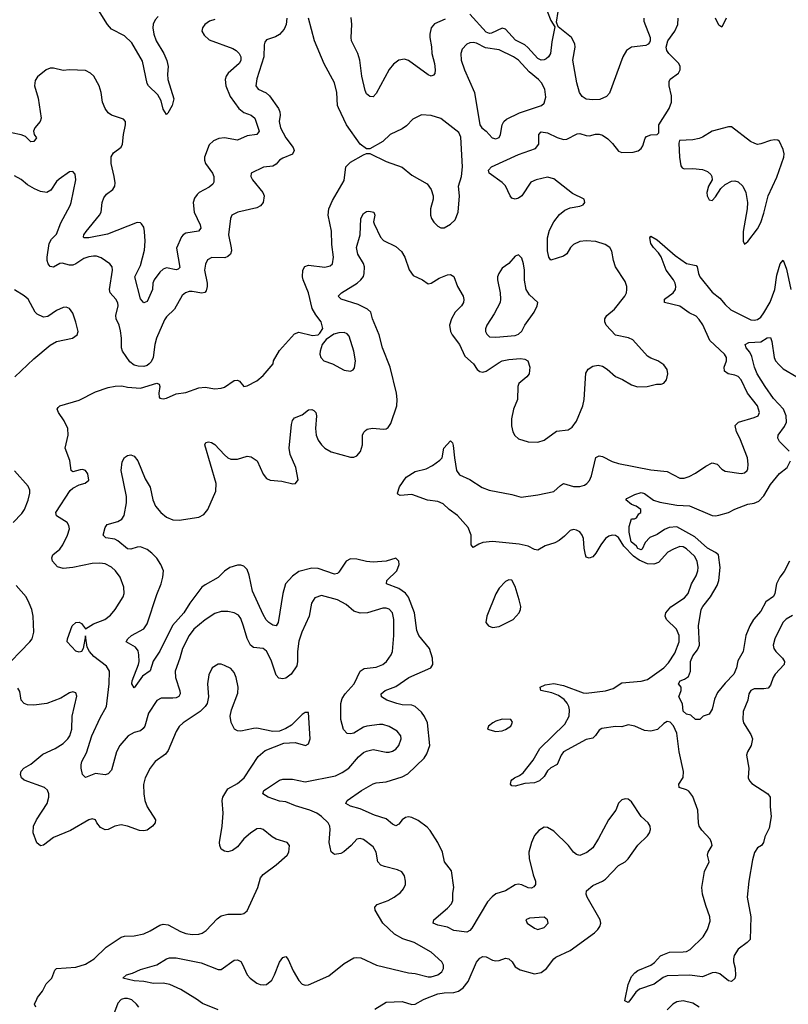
# Model space of a CAD drawing. Header units: inches. Extents: x 2143765 to 2212928, y 878963 to 1017374.
# Tile 139 of 256: x 2161042 to 2165801, y 949968 to 956060. Entities that reach past the tile are written whole.
import ezdxf

# ---------------------------------------------------------------- set-up
doc = ezdxf.new("R2010")
doc.units = ezdxf.units.IN
doc.header["$MEASUREMENT"] = 0
doc.layers.add('C1964', color=7, linetype='Continuous')
doc.layers.add('C1965', color=7, linetype='Continuous')

msp = doc.modelspace()

# ---------------------------------------------------------------- linework, layer by layer
at = {"layer": 'C1964', "color": 5}
for points, elevation in [([(2161141.2, 949950), (2161132.7, 949970), (2161147.4, 950000)], 460), ([(2161676.8, 950000), (2161670, 949997.4), (2161650, 949975.1), (2161594.9, 949830)], 460), ([(2161779.6, 949950), (2161764.2, 949970), (2161735.2, 949995.2), (2161722.6, 950000)], 460), ([(2162270, 949934), (2162173.4, 949973.4), (2162136.4, 950000)], 440), ([(2163241.4, 949938.6), (2163310, 949981.7), (2163410, 949986.4), (2163470, 949966.2), (2163490, 949969.4), (2163541.7, 949998.3), (2163546.2, 950000)], 420), ([(2164825.7, 950000), (2164810, 949978.7), (2164789.2, 949990), (2164791.3, 950000)], 380), ([(2165250, 949950.6), (2165210, 949974.3), (2165149.6, 949990.4), (2165110, 949983.4), (2165086.7, 949970), (2165050, 949934)], 420)]:
    msp.add_lwpolyline(points, dxfattribs=dict(at, elevation=elevation))
at = {"layer": 'C1965', "color": 5}
for points, elevation in [([(2164284.7, 956170), (2164330, 956056), (2164356, 956016), (2164336.5, 955923.5), (2164327.6, 955850), (2164316.2, 955830), (2164301.7, 955818.3), (2164290, 955811.5), (2164270, 955809.9), (2164250, 955821), (2164188.7, 955888.7), (2164170, 955904.3), (2164112.7, 955932.7), (2164050, 956001.6), (2164030, 956008), (2163963.3, 955976.7), (2163950, 955974.6), (2163930, 955982.1), (2163830, 956094.8)], 420), ([(2161899.2, 956080.8), (2161880.8, 956059.2), (2161868.5, 956031.5), (2161866.9, 956010), (2161872.8, 955970), (2161885.7, 955930), (2161934.8, 955850), (2161953, 955807), (2161960.3, 955770), (2161956.7, 955723.3), (2161959.8, 955690), (2161996.5, 955570), (2161985.3, 955530), (2161958.8, 955481.2), (2161950, 955473.2), (2161930, 955506.6), (2161917.5, 955557.5), (2161896.2, 955596.2), (2161839.7, 955650), (2161830, 955665.6), (2161802.9, 955802.9), (2161737, 955917), (2161690, 955960.2), (2161610, 956001.4), (2161585, 956030), (2161530, 956118.7)], 380), ([(2164907.4, 956070), (2164906.3, 956050), (2164945.2, 955950), (2164945.8, 955930), (2164940.9, 955919.1), (2164932.3, 955907.7), (2164918.7, 955901.3), (2164830, 955890.6), (2164799.2, 955870), (2164776.1, 955830), (2164694.2, 955605.8), (2164674.8, 955585.2), (2164633.6, 955566.4), (2164590, 955563.4), (2164549, 955569), (2164524.5, 955584.5), (2164509, 955609), (2164490.6, 955670), (2164466.6, 955810), (2164481, 955890), (2164479.8, 955910), (2164458.3, 955950), (2164375.9, 956015.9), (2164364.7, 956044.7), (2164376.4, 956110)], 420), ([(2162250, 956062.1), (2162216.5, 956050), (2162188.4, 956030), (2162172.9, 956010), (2162170.2, 955990), (2162184.2, 955964.2), (2162215.2, 955935.2), (2162361.6, 955881.6), (2162381.5, 955870), (2162400.2, 955850), (2162410.2, 955830), (2162410, 955807.3), (2162401.3, 955790), (2162331.9, 955730), (2162319.3, 955710), (2162313.7, 955690), (2162318, 955650), (2162344.6, 955584.6), (2162397.8, 955510), (2162430, 955486), (2162474.9, 955470), (2162498.6, 955450), (2162523.6, 955370), (2162510.9, 955349.1), (2162450, 955342), (2162390, 955315.2), (2162310.8, 955329.2), (2162275.1, 955324.9), (2162242, 955310), (2162215.1, 955284.9), (2162187, 955210), (2162186.8, 955190), (2162192.7, 955170), (2162236.3, 955110), (2162244.3, 955090), (2162244.2, 955055.8), (2162237.2, 955042.8), (2162215.4, 955024.6), (2162153.4, 954990), (2162141.2, 954978.8), (2162124.1, 954955.9), (2162115.2, 954930), (2162122, 954870), (2162159.3, 954790), (2162162.4, 954770), (2162149.2, 954750.8), (2162070, 954738.8), (2162054, 954730), (2162043.2, 954716.8), (2162013.3, 954646.7), (2162032.9, 954527.1), (2162023.6, 954516.4), (2162010, 954512.8), (2161950, 954524.1), (2161930, 954517.5), (2161910, 954498.5), (2161874.3, 954450), (2161866.9, 954430), (2161863, 954390), (2161830, 954315.8), (2161810, 954308.4), (2161790, 954332), (2161753.6, 954470), (2161790, 954538.9), (2161814, 954634), (2161818.9, 954690), (2161815, 954750), (2161810, 954776.2), (2161796.8, 954796.7), (2161790, 954802.7), (2161770, 954804.8), (2161586.2, 954733.8), (2161469.9, 954709.9), (2161439, 954710), (2161437.2, 954717.2), (2161438.7, 954730), (2161453.6, 954750), (2161536.5, 954850), (2161546.8, 954870), (2161551.6, 954930), (2161562, 954958), (2161580, 954980), (2161617.4, 955010), (2161631.1, 955030), (2161633.1, 955050), (2161627.3, 955090), (2161608.5, 955170), (2161608.2, 955211.8), (2161623, 955237), (2161670, 955270.7), (2161677.2, 955290), (2161684.1, 955350), (2161697.2, 955410), (2161696.3, 955430), (2161685.4, 955445.4), (2161610, 955469.8), (2161590, 955484.2), (2161569.9, 955509.9), (2161554.6, 955550), (2161546, 955610), (2161532.8, 955650), (2161499.7, 955710), (2161480.5, 955730), (2161450, 955746), (2161350, 955750.9), (2161310, 955746), (2161250, 955760.5), (2161230, 955760.5), (2161204.9, 955750), (2161152.8, 955707.2), (2161136.7, 955683.3), (2161132.4, 955650), (2161155.5, 955575.5), (2161174.2, 955450), (2161169.1, 955430), (2161134.7, 955390), (2161126.3, 955370), (2161130.3, 955350), (2161144.9, 955330), (2161130, 955306.5), (2161110, 955304.4), (2161076.6, 955336.6), (2161050, 955347), (2160990, 955359.2)], 420), ([(2162695.6, 956070), (2162692.1, 956030), (2162678.5, 956001.5), (2162650, 955968.7), (2162626.1, 955953.9), (2162570, 955935.4), (2162559.2, 955920.8), (2162554.5, 955905.5), (2162554.2, 955830), (2162510, 955695.1), (2162504.7, 955650), (2162519.3, 955630), (2162567.1, 955607.1), (2162587.9, 955590), (2162643.8, 955510), (2162652.3, 955490), (2162654.3, 955470), (2162648.8, 955430), (2162656.6, 955390), (2162690.1, 955330), (2162734.7, 955270), (2162741.8, 955250), (2162731.2, 955228.8), (2162670, 955202.9), (2162651.3, 955190), (2162630, 955165.6), (2162610, 955154), (2162551.5, 955148.5), (2162474, 955110), (2162472.7, 955090), (2162482.6, 955070), (2162547.9, 954990), (2162554.7, 954970), (2162550.2, 954929.8), (2162532.5, 954907.5), (2162510, 954896.1), (2162393.4, 954870), (2162355.8, 954850), (2162346.5, 954830), (2162334.7, 954730), (2162351.1, 954648.9), (2162352.8, 954630), (2162347.8, 954610), (2162330, 954594.2), (2162312.6, 954587.4), (2162231.2, 954588.8), (2162205.3, 954574.7), (2162191.7, 954548.3), (2162185.5, 954510), (2162202, 954430), (2162203.5, 954410), (2162197.2, 954382.8), (2162188.1, 954371.9), (2162170, 954368), (2162110, 954379.3), (2162090, 954377.6), (2162067.7, 954370), (2162047.1, 954352.9), (2162000.3, 954270), (2161950, 954221.1), (2161937.3, 954202.7), (2161888.4, 954090), (2161878.2, 954050), (2161867.2, 953970), (2161856.1, 953943.9), (2161843.7, 953930), (2161830, 953920.4), (2161810, 953915.1), (2161775.4, 953915.4), (2161750, 953923), (2161723.1, 953943.1), (2161678, 954010), (2161671.9, 954030), (2161671.9, 954090), (2161665.9, 954134.1), (2161658.4, 954170), (2161639.3, 954210), (2161636.5, 954230), (2161651.6, 954290), (2161648.9, 954308.9), (2161636.4, 954330), (2161601.5, 954370), (2161597.8, 954390), (2161615.8, 954510), (2161613.5, 954530), (2161600.5, 954550), (2161546.1, 954586.1), (2161516.4, 954596.5), (2161497.7, 954597.7), (2161470, 954593.6), (2161438.4, 954581.6), (2161390, 954549.8), (2161370, 954541.7), (2161350, 954541.9), (2161305.5, 954554.5), (2161290, 954552), (2161250, 954528.5), (2161230, 954532.4), (2161217, 954550), (2161211, 954570), (2161211.5, 954590), (2161224.1, 954675.9), (2161238.8, 954701.2), (2161270, 954734), (2161297.1, 954802.9), (2161354.5, 954910), (2161360.9, 954930), (2161389.5, 955069.5), (2161384.1, 955104.1), (2161370, 955121.2), (2161350, 955118), (2161286.4, 955073.6), (2161270, 955058), (2161234.5, 955005.5), (2161210, 954991.6), (2161170, 954997.7), (2161133.1, 955013.1), (2161090, 955037.7), (2161050, 955071.2), (2161010, 955094.3)], 440), ([(2162136.4, 950000), (2162126.8, 950006.8), (2162039.1, 950059.1), (2161971.1, 950091.1), (2161930, 950098.2), (2161870, 950095.9), (2161810, 950108.8), (2161750, 950112.7), (2161681.2, 950130), (2161702.7, 950150), (2161739.9, 950160.1), (2161790, 950183.6), (2161890, 950213.1), (2161949.8, 950250.2), (2161970, 950256.5), (2162010, 950255), (2162164.4, 950224.4), (2162270, 950183), (2162290, 950183.2), (2162370, 950240.3), (2162390, 950244.2), (2162410, 950232.2), (2162419.1, 950219.1), (2162450, 950150.5), (2162467.8, 950130), (2162510, 950099.2), (2162530, 950090.2), (2162550, 950088.1), (2162570, 950091.6), (2162602, 950118), (2162619.8, 950150), (2162650, 950228), (2162670, 950258), (2162690, 950264), (2162704.4, 950244.4), (2162734.4, 950174.4), (2162770, 950116.4), (2162790, 950092.2), (2162810, 950086.3), (2162830, 950089), (2162955.7, 950144.3), (2163050, 950221.3), (2163110, 950254.9), (2163130, 950258.7), (2163154.9, 950254.9), (2163251.3, 950210), (2163450, 950162.2), (2163490, 950159.3), (2163570, 950138.5), (2163590, 950138.5), (2163631.5, 950150), (2163655.8, 950170), (2163666.9, 950190), (2163666.6, 950210), (2163655.8, 950230), (2163590, 950291.1), (2163483.7, 950350), (2163413.3, 950373.3), (2163363.1, 950403.1), (2163290.5, 950470.5), (2163242, 950550), (2163240.5, 950570), (2163254.7, 950585.2), (2163322.7, 950610), (2163359.5, 950630), (2163399.5, 950660.5), (2163418, 950682), (2163429.6, 950710), (2163431.6, 950730), (2163423.5, 950763.5), (2163407.2, 950787.2), (2163380.3, 950800.3), (2163299.8, 950819.8), (2163276.9, 950830), (2163259.7, 950850), (2163248.5, 950908.5), (2163230, 950942), (2163170, 950986.9), (2163150, 950993.1), (2163130, 950989.6), (2163094.9, 950950), (2163048.4, 950911.6), (2163030, 950901.1), (2162990, 950894.5), (2162970.7, 950910.7), (2162957.6, 950970), (2162964.2, 951050), (2162961.5, 951070), (2162952.2, 951090), (2162911.2, 951130), (2162881.6, 951150), (2162838.5, 951170), (2162750, 951195.8), (2162690, 951221.6), (2162650, 951224.8), (2162579.5, 951250), (2162547.3, 951270), (2162554.3, 951290), (2162570, 951302), (2162650, 951354.7), (2162670, 951360.2), (2162730, 951360.7), (2162810, 951344), (2162998, 951382), (2163038.2, 951401.9), (2163080.5, 951430), (2163140.2, 951499.8), (2163170, 951525.2), (2163190, 951534.9), (2163230, 951544), (2163310, 951527.9), (2163330, 951528.9), (2163350, 951533.7), (2163370, 951547), (2163389.7, 951570), (2163404.7, 951610), (2163401.7, 951630), (2163378.4, 951658.4), (2163330, 951686.2), (2163290, 951698.5), (2163270, 951699.7), (2163191.7, 951688.3), (2163170, 951682.4), (2163110, 951646.3), (2163090, 951641.3), (2163070, 951643.6), (2163047.4, 951667.4), (2163030.5, 951730.5), (2163030.4, 951829.6), (2163039.3, 951860.7), (2163057.9, 951890), (2163113.1, 951950), (2163150.5, 952029.5), (2163175.2, 952044.8), (2163250, 952054.7), (2163289.6, 952070), (2163313.7, 952090), (2163342.2, 952130), (2163349.7, 952150), (2163359.3, 952250), (2163359.4, 952350), (2163350.8, 952390), (2163330, 952413.5), (2163310, 952419.2), (2163290, 952418.7), (2163196, 952390), (2163150, 952387.3), (2163110, 952401.1), (2163062.5, 952442.5), (2163010, 952470.8), (2162910, 952496.8), (2162870, 952483.5), (2162849.1, 952450), (2162834.7, 952370), (2162789.3, 952270), (2162770, 952215.1), (2162761.4, 952150), (2162761.8, 952090), (2162757.1, 952062.9), (2162722, 952010), (2162690, 951985.4), (2162670, 951981.3), (2162646.2, 951986.2), (2162630, 952003.7), (2162598, 952098), (2162570, 952153.5), (2162550, 952169.8), (2162490, 952176.4), (2162469.9, 952189.9), (2162450.9, 952230.9), (2162428.5, 952308.5), (2162410, 952355.1), (2162396.2, 952376.2), (2162370, 952389.7), (2162330, 952398.5), (2162290, 952399.2), (2162250, 952385.7), (2162190, 952346.4), (2162120.7, 952290), (2162091.1, 952250), (2162049.4, 952170), (2162033.7, 952110), (2162003.7, 952030), (2162005.6, 951990), (2162033, 951907), (2162035, 951890), (2162027.5, 951872.5), (2162010, 951864), (2161990, 951861.3), (2161917.1, 951862.9), (2161890, 951848.4), (2161838.6, 951770), (2161815.7, 951690), (2161806.3, 951673.7), (2161790, 951661.1), (2161750, 951649.8), (2161713.1, 951630), (2161661.8, 951570), (2161641.1, 951530), (2161610, 951417), (2161590, 951394.7), (2161570, 951388.4), (2161510, 951396), (2161450, 951372), (2161430, 951389), (2161423, 951430), (2161421.3, 951450), (2161425.7, 951470), (2161455.1, 951524.9), (2161489.3, 951630), (2161539.8, 951740.2), (2161578.3, 951810), (2161595.7, 951950), (2161597.2, 952030), (2161580, 952060), (2161500.5, 952120.5), (2161473.7, 952150), (2161458.4, 952178.4), (2161450, 952248), (2161434.8, 952170), (2161424.7, 952150), (2161410, 952146.3), (2161390, 952154), (2161335.3, 952210), (2161338, 952230), (2161367.4, 952310), (2161388.9, 952331.1), (2161410, 952331.6), (2161424.9, 952324.9), (2161450, 952291), (2161498, 952322), (2161569.6, 952350), (2161603.7, 952376.3), (2161632.4, 952410), (2161682.4, 952490), (2161687.6, 952510), (2161687.3, 952550), (2161664.2, 952610), (2161635.4, 952650), (2161610, 952672), (2161570, 952692.8), (2161536.9, 952696.9), (2161490, 952694.8), (2161370, 952670.6), (2161310, 952665.1), (2161274.9, 952674.9), (2161244.7, 952710), (2161239.7, 952730), (2161247.6, 952750), (2161290, 952783.6), (2161309.7, 952810), (2161338, 952870), (2161349.7, 952910), (2161346.6, 952930), (2161335.1, 952950), (2161270, 952989.6), (2161266.4, 953010), (2161353.2, 953146.8), (2161370, 953161.5), (2161410, 953182.4), (2161447, 953193), (2161469.2, 953210.8), (2161464.5, 953250), (2161450, 953271.6), (2161430, 953276.9), (2161415.4, 953275.4), (2161370, 953263), (2161359.5, 953270), (2161351.9, 953331.9), (2161323, 953410), (2161341.6, 953490), (2161340.5, 953530), (2161317.4, 953577.4), (2161280.9, 953630), (2161273.2, 953650), (2161279.3, 953660.7), (2161290, 953670.5), (2161410, 953706.7), (2161510, 953756.9), (2161590, 953783.7), (2161632.1, 953792.1), (2161674.4, 953794.4), (2161710, 953785.5), (2161790, 953780.3), (2161891.4, 953811.4), (2161904.4, 953804.4), (2161908.7, 953790), (2161903.1, 953750), (2161905.1, 953725.1), (2161910, 953718.8), (2161930, 953713.4), (2161950, 953718), (2162010, 953745.3), (2162070, 953753.4), (2162150, 953781.5), (2162190, 953787.4), (2162250, 953777), (2162290, 953780.4), (2162310, 953786.7), (2162370, 953828.7), (2162390, 953830.4), (2162402.8, 953822.8), (2162430, 953791), (2162450, 953794.8), (2162510, 953826), (2162550, 953859.1), (2162611.8, 953930), (2162614, 953950), (2162650, 954013.4), (2162743, 954117), (2162770, 954127), (2162854.8, 954105.2), (2162889.2, 954110.8), (2162900.2, 954119.8), (2162919, 954150), (2162909.3, 954190), (2162874.8, 954234.8), (2162853.2, 954273.2), (2162830, 954369.4), (2162796.1, 954450), (2162792.1, 954470), (2162794.7, 954510), (2162807.4, 954532.6), (2162830, 954540.3), (2162931, 954529), (2162963.8, 954536.2), (2162978.7, 954550), (2162984.5, 954590), (2162973.7, 954670), (2162972.4, 954752.4), (2162951.8, 954850), (2162956.2, 954890), (2162979.3, 954940.7), (2163050, 955066), (2163061.5, 955150), (2163090, 955178), (2163170, 955224), (2163190, 955232), (2163210, 955232), (2163310, 955182), (2163410, 955146.8), (2163470, 955097.3), (2163564.9, 955044.9), (2163589, 955009), (2163601.7, 954970), (2163601.1, 954950), (2163585.7, 954890), (2163585.7, 954850), (2163592.2, 954830), (2163606.9, 954806.9), (2163630, 954782), (2163650, 954773), (2163670, 954773), (2163710, 954794.4), (2163737.6, 954822.4), (2163756, 954870), (2163764.8, 954970), (2163759.7, 955030), (2163776.4, 955090), (2163783.1, 955150), (2163774.2, 955334.2), (2163761.5, 955361.5), (2163650, 955448.3), (2163590, 955466.6), (2163530, 955471.3), (2163475.4, 955444.6), (2163435.8, 955404.2), (2163410, 955385.1), (2163336, 955350), (2163290, 955306), (2163210, 955262), (2163190, 955262), (2163150, 955289), (2163065.3, 955410), (2163014.7, 955514.7), (2163009.9, 955530.1), (2163005.4, 955610), (2162990.8, 955670), (2162927.2, 955787.1), (2162867.8, 955930), (2162829.8, 956070)], 440), ([(2163546.2, 950000), (2163630, 950032.2), (2163670, 950039.8), (2163730, 950041.5), (2163758.9, 950050), (2163787.2, 950070), (2163819.4, 950110), (2163870.6, 950229.4), (2163890, 950254.4), (2163910, 950264.2), (2163930, 950260.9), (2163970, 950240.8), (2163990, 950237.7), (2164010, 950239.6), (2164050, 950252.7), (2164070, 950250.2), (2164091.5, 950231.5), (2164110, 950200.4), (2164141, 950181), (2164230, 950155.9), (2164270, 950163.9), (2164303.5, 950190), (2164349.8, 950250), (2164361.1, 950258.9), (2164450, 950300.2), (2164600.5, 950410), (2164621.7, 950430), (2164634.8, 950450), (2164639.8, 950470), (2164636.8, 950490), (2164556.4, 950630), (2164549.7, 950650), (2164551.2, 950670), (2164590, 950703.6), (2164650.7, 950729.3), (2164670, 950742), (2164750, 950827), (2164790, 950850.3), (2164810, 950868.4), (2164870, 950953.1), (2164930, 951010.4), (2164942, 951030), (2164947.4, 951050), (2164945.1, 951070), (2164932.3, 951090), (2164890.4, 951130.4), (2164830, 951220.5), (2164810, 951238), (2164790, 951239.7), (2164770, 951233.7), (2164750, 951211.6), (2164732.4, 951170), (2164688, 951110), (2164626, 950994), (2164590, 950936.3), (2164553.1, 950906.9), (2164510, 950889.8), (2164490, 950894), (2164471, 950910), (2164440.3, 950950), (2164350, 951038.5), (2164310, 951062.3), (2164290, 951065.1), (2164255.9, 951044.1), (2164230, 951013.3), (2164210.2, 950970), (2164194, 950910), (2164196, 950870), (2164220.5, 950770), (2164235.7, 950730), (2164236.1, 950710), (2164225.4, 950694.6), (2164210, 950686.2), (2164190, 950688.6), (2164150, 950707.3), (2164129.3, 950710.7), (2164110, 950706.4), (2164050.1, 950669.9), (2163989, 950651), (2163966.3, 950633.7), (2163937.9, 950602.1), (2163841, 950439), (2163830, 950424.2), (2163810, 950413.5), (2163730, 950423.9), (2163690, 950444.8), (2163630, 950458.5), (2163602, 950470), (2163605.1, 950490), (2163690, 950562.4), (2163714.8, 950590), (2163723.1, 950610), (2163724, 950656), (2163730.8, 950690), (2163714.9, 950794.9), (2163671.1, 950850), (2163660.3, 950910), (2163629.8, 950970), (2163584.2, 951044.2), (2163564.7, 951064.7), (2163510, 951105.8), (2163470, 951123.7), (2163450, 951128), (2163430, 951124.8), (2163410.1, 951109.9), (2163390, 951082.6), (2163370, 951073.1), (2163350, 951082.2), (2163310, 951115.7), (2163237.9, 951137.9), (2163150, 951177.6), (2163090, 951194), (2163061.2, 951210), (2163069.4, 951230), (2163158.7, 951290), (2163230, 951331.4), (2163250, 951338), (2163310, 951344.6), (2163410, 951375.3), (2163445, 951395), (2163546.2, 951490), (2163562.6, 951517.4), (2163580.4, 951570), (2163566, 951710), (2163549, 951749), (2163530, 951775), (2163490, 951809.8), (2163470, 951819.1), (2163410, 951822), (2163376.2, 951830), (2163315.1, 951850), (2163281.2, 951870), (2163279.3, 951890), (2163304.5, 951910), (2163370, 951935.4), (2163451.2, 951990), (2163587, 952050), (2163599.7, 952070), (2163598.3, 952110), (2163578.7, 952170), (2163514, 952250), (2163501.4, 952281.4), (2163486.4, 952390), (2163450, 952487.4), (2163430, 952511.2), (2163390, 952540.2), (2163313, 952570), (2163315.6, 952590), (2163377.7, 952650), (2163391.1, 952690), (2163389.2, 952710), (2163370, 952729.2), (2163310.2, 952709.8), (2163230, 952704), (2163190, 952707.3), (2163130, 952723.2), (2163090, 952725.1), (2163062.6, 952710), (2163018.2, 952641.8), (2163010, 952634), (2162991.5, 952628.5), (2162890, 952665.2), (2162850, 952666.3), (2162770, 952646.4), (2162730, 952617.7), (2162688.4, 952570), (2162670.9, 952509.1), (2162642.6, 952330), (2162630, 952309.7), (2162610, 952314.3), (2162583.5, 952330), (2162567.9, 952347.9), (2162550, 952380.5), (2162483.9, 952523.9), (2162463, 952623), (2162450, 952658), (2162430, 952678.5), (2162410, 952685.3), (2162390, 952684.8), (2162343.8, 952670), (2162310, 952647.3), (2162270, 952608.7), (2162190, 952564.2), (2162170, 952548.5), (2162095.5, 952450), (2162058.7, 952390), (2161987.4, 952312.6), (2161910, 952152.6), (2161868, 952092), (2161850, 952031.6), (2161801.5, 951998.5), (2161750, 951926.6), (2161736.2, 951950), (2161737.4, 951970), (2161776.5, 952070), (2161781.3, 952090), (2161780.2, 952130), (2161774.6, 952154.6), (2161757.8, 952177.8), (2161701.2, 952210), (2161711.5, 952230), (2161734.7, 952250), (2161810, 952291.6), (2161830, 952321.3), (2161890, 952503.1), (2161916.8, 952570), (2161928.4, 952610), (2161932.2, 952650), (2161916.5, 952690), (2161890, 952727.8), (2161860, 952760), (2161830, 952782.6), (2161790, 952798.8), (2161770, 952797.2), (2161730, 952783.2), (2161710, 952787.2), (2161650, 952836.5), (2161630, 952847), (2161574.9, 952854.9), (2161557.6, 952870), (2161570, 952917.3), (2161583.6, 952936.4), (2161650, 952955.2), (2161675.1, 952970), (2161687.7, 952992.3), (2161702, 953070), (2161702.5, 953110), (2161669.8, 953270), (2161675.6, 953324.4), (2161690, 953350.8), (2161710, 953362.8), (2161730, 953366.8), (2161750, 953358.8), (2161774, 953330), (2161818.7, 953218.7), (2161850, 953167.3), (2161866.2, 953090), (2161882, 953050), (2161916, 953010), (2161950, 952982), (2161990, 952965.8), (2162030, 952964), (2162150, 952982.4), (2162181.1, 952998.9), (2162205.8, 953030), (2162256.5, 953143.5), (2162259.2, 953190), (2162188.4, 953430), (2162195.1, 953444.9), (2162210, 953448.2), (2162230, 953444.2), (2162250, 953431.6), (2162310, 953367.3), (2162330, 953350.2), (2162350, 953340.6), (2162390, 953341.1), (2162450, 953358.7), (2162475.8, 953355.8), (2162512.2, 953330), (2162548.8, 953248.8), (2162570, 953221.6), (2162591.7, 953211.7), (2162665.1, 953205.1), (2162732.5, 953187.5), (2162750, 953190.5), (2162766, 953214), (2162750.6, 953290), (2162716, 953370), (2162711.2, 953410), (2162723.9, 953556.1), (2162730, 953580.7), (2162743.5, 953596.5), (2162790, 953615.6), (2162830, 953646.4), (2162850, 953648.2), (2162862, 953642), (2162874.4, 953630), (2162878.9, 953610), (2162873, 953530), (2162876.9, 953490), (2162890, 953457.6), (2162910, 953430.3), (2162930.3, 953410), (2162970, 953385.4), (2163090, 953352.6), (2163110, 953353.8), (2163130, 953361.7), (2163152.3, 953387.7), (2163164, 953430), (2163164.8, 953490), (2163172, 953508), (2163181.9, 953518.1), (2163194.1, 953525.9), (2163227.2, 953532.8), (2163293.5, 953526.5), (2163310, 953528), (2163322.7, 953537.3), (2163338.9, 953561.1), (2163377.8, 953670), (2163379.8, 953710), (2163374.8, 953750), (2163334.8, 953910), (2163287.3, 954030), (2163267.2, 954110), (2163225.3, 954210), (2163215.3, 954250), (2163195.1, 954270), (2163137.3, 954297.3), (2163032.2, 954330), (2163014.5, 954350), (2163033.8, 954370), (2163130.9, 954430), (2163154.6, 954450), (2163170, 954470.4), (2163175.6, 954490), (2163176.3, 954530), (2163170, 954550.8), (2163135.3, 954610), (2163127.8, 954650), (2163150.6, 954730), (2163153.3, 954830), (2163170, 954861.1), (2163190, 954873.1), (2163204.2, 954875.8), (2163233.7, 954870), (2163239.7, 954850), (2163233.1, 954810), (2163236.1, 954796.1), (2163275.2, 954715.2), (2163293.8, 954693.8), (2163370, 954656.5), (2163404.9, 954624.9), (2163426.2, 954590), (2163452.5, 954512.5), (2163477.8, 954477.8), (2163536.3, 954450), (2163570, 954424.9), (2163590, 954430.4), (2163639, 954461), (2163690, 954482.4), (2163710, 954483.1), (2163730.2, 954470.2), (2163752.4, 954410), (2163786.9, 954350), (2163792.1, 954327.9), (2163790.2, 954310), (2163777.7, 954290), (2163737.3, 954250), (2163715.2, 954210), (2163703.9, 954170), (2163710.2, 954130), (2163720.2, 954110), (2163765.2, 954050), (2163797.6, 953977.6), (2163850.7, 953930.7), (2163874.8, 953894.8), (2163890, 953884.2), (2163910, 953880.2), (2163930, 953885.9), (2164010, 953939), (2164030, 953948.5), (2164070, 953958.1), (2164143.1, 953963.1), (2164170, 953959.2), (2164188.5, 953948.5), (2164199.7, 953910), (2164195.8, 953870), (2164181.7, 953850), (2164132.4, 953810), (2164126.2, 953790), (2164123.5, 953710), (2164099, 953650), (2164086.4, 953590), (2164086.6, 953546.6), (2164094.9, 953510), (2164107.8, 953487.8), (2164130, 953467.6), (2164190, 953448.1), (2164250, 953446.5), (2164290, 953458.9), (2164366.6, 953513.4), (2164436.9, 953523.1), (2164462, 953538), (2164490, 953576.5), (2164529.4, 953670.6), (2164536.4, 953710), (2164547.3, 953872.7), (2164562.4, 953897.6), (2164590, 953916.8), (2164623.1, 953923.1), (2164650, 953916.8), (2164678.7, 953898.7), (2164730, 953852.6), (2164774.6, 953834.6), (2164830, 953800.9), (2164868.2, 953788.2), (2164928, 953790), (2164985.2, 953805.2), (2165014.2, 953805.8), (2165030, 953810.8), (2165047.2, 953832.8), (2165054.5, 953870), (2165050, 953895.3), (2165030, 953925.2), (2164993.2, 953950), (2164950, 953966.3), (2164930, 953978.9), (2164838.6, 954078.6), (2164811.9, 954091.9), (2164730, 954107.4), (2164672.9, 954170), (2164663.9, 954190), (2164663.9, 954210), (2164676.5, 954230), (2164724.8, 954270), (2164789.8, 954350), (2164799, 954370), (2164801.8, 954390), (2164800.2, 954410), (2164790, 954439.7), (2164732, 954530), (2164719.1, 954570), (2164708.9, 954628.9), (2164696.3, 954650), (2164666.3, 954670), (2164610, 954688.3), (2164550, 954692.3), (2164510, 954687.8), (2164470, 954668.9), (2164452.8, 954650), (2164430, 954611.2), (2164410, 954596.1), (2164331.4, 954571.4), (2164318.8, 954590), (2164309.9, 954629.9), (2164309.9, 954710.1), (2164322.4, 954757.6), (2164349.8, 954810), (2164384.8, 954855.2), (2164417.6, 954882.4), (2164450, 954895.2), (2164510, 954905.8), (2164530, 954914.4), (2164542, 954930), (2164536.3, 954950), (2164464.8, 954984.8), (2164350, 955075.7), (2164310, 955085), (2164239.1, 955070), (2164206.1, 955053.9), (2164151.3, 954970), (2164130, 954955.1), (2164108.8, 954948.8), (2164090, 954955.8), (2164078.5, 954970), (2164050, 955032.8), (2164030, 955052.3), (2163949.4, 955110), (2163943.7, 955130), (2163962.7, 955150), (2164130, 955225.9), (2164236.4, 955263.6), (2164256, 955290), (2164256, 955350), (2164270, 955367.2), (2164310, 955360.2), (2164370, 955331.9), (2164410, 955319.3), (2164430, 955321.6), (2164494.3, 955354.3), (2164510, 955356.5), (2164550, 955343.1), (2164570, 955341.7), (2164607.3, 955352.7), (2164630, 955352.7), (2164650, 955345.8), (2164683.4, 955323.4), (2164713.4, 955293.4), (2164750, 955246.3), (2164770, 955237.7), (2164840, 955240), (2164870.7, 955249.3), (2164890, 955262.4), (2164900.1, 955279.9), (2164913.9, 955326.1), (2164922.7, 955337.3), (2164950, 955347.2), (2164989.6, 955350.4), (2164998.9, 955361.1), (2164999.8, 955410), (2165062.9, 955510), (2165078.4, 955550), (2165078, 955590), (2165063.2, 955650), (2165063.1, 955676.9), (2165070, 955692.9), (2165121.3, 955730), (2165132.3, 955750), (2165130.9, 955770), (2165122.3, 955790), (2165061.2, 955850), (2165048.8, 955870), (2165044.1, 955890), (2165055.7, 955930), (2165097.8, 955990), (2165117, 956030), (2165119.8, 956070)], 420), ([(2163676, 956064), (2163610, 956034.8), (2163590.3, 956010), (2163581.2, 955970), (2163581.6, 955950), (2163592.3, 955892.3), (2163592.7, 955850), (2163609.2, 955790), (2163614.4, 955750), (2163612.2, 955727.8), (2163603.7, 955716.3), (2163590, 955711.3), (2163570, 955719.3), (2163450, 955808), (2163424.7, 955815.3), (2163390.2, 955809.8), (2163356, 955784), (2163330, 955751.5), (2163250, 955602.7), (2163230, 955582.9), (2163210, 955584.5), (2163190, 955602), (2163181.8, 955621.8), (2163159.9, 955710), (2163147.1, 955810), (2163135.1, 955850), (2163095.7, 955930), (2163093.2, 955950), (2163099.2, 956030), (2163094.3, 956074.3)], 420), ([(2165416.9, 956070), (2165390, 956013.2), (2165370, 956026.6), (2165350, 956069.5)], 380), ([(2164791.3, 950000), (2164809.8, 950090), (2164830, 950139.3), (2164850, 950163.7), (2164870, 950177.6), (2164950.5, 950209.5), (2164973.1, 950226.9), (2165010, 950267.2), (2165024.9, 950275.1), (2165064.5, 950290), (2165150, 950292.5), (2165170, 950295.8), (2165192.7, 950307.3), (2165274.7, 950385.3), (2165300.3, 950430), (2165318.2, 950481.8), (2165316.1, 950510), (2165290, 950579.2), (2165270.7, 950650), (2165266.6, 950690), (2165281.7, 950790), (2165311.1, 950850), (2165300.8, 950890), (2165305.3, 950910), (2165328.7, 950950), (2165325.7, 950970), (2165317.3, 950990), (2165265.3, 951045.3), (2165249.9, 951070), (2165245, 951090), (2165241.7, 951170), (2165210, 951252.9), (2165186.1, 951286.1), (2165170, 951295.7), (2165124.8, 951310), (2165123.5, 951330), (2165149.5, 951370.5), (2165152.3, 951407.7), (2165124.8, 951530), (2165110, 951645.1), (2165090, 951691.9), (2165070, 951712.9), (2165050, 951717.2), (2165030, 951705.8), (2164990.9, 951669.1), (2164950, 951657.7), (2164910, 951661.7), (2164850, 951689.2), (2164810, 951696.5), (2164770, 951685.9), (2164730, 951687.9), (2164645.9, 951674.1), (2164630, 951665), (2164607.9, 951632.1), (2164590, 951615.2), (2164550, 951606.5), (2164409.3, 951530), (2164394.5, 951510), (2164370, 951451.6), (2164330, 951430.8), (2164310, 951412.8), (2164290, 951378.5), (2164260.8, 951350), (2164230, 951338.3), (2164170, 951334.8), (2164110, 951318.7), (2164090, 951320.7), (2164081.6, 951330), (2164084.2, 951350), (2164090, 951356.9), (2164106.3, 951370), (2164137, 951383), (2164159.3, 951400.7), (2164220.9, 951479.1), (2164262.5, 951550), (2164418.1, 951701.9), (2164443.4, 951750), (2164446.7, 951790), (2164441.6, 951810), (2164431.6, 951831.6), (2164414, 951854), (2164378.6, 951878.6), (2164336.1, 951896.1), (2164269.5, 951910), (2164264.5, 951930), (2164295.8, 951944.2), (2164350, 951952.9), (2164410, 951940.5), (2164530, 951894.3), (2164550, 951892.6), (2164670, 951907.5), (2164717.1, 951922.9), (2164770, 951956.3), (2164890, 951967.5), (2164930, 951978.2), (2165029.8, 952050), (2165059.5, 952080.5), (2165099.4, 952140.6), (2165124.4, 952210), (2165126, 952230), (2165124.8, 952250), (2165109.7, 952290), (2165046.9, 952350), (2165038.3, 952370), (2165042, 952390), (2165073.4, 952426.6), (2165157.6, 952482.4), (2165180.5, 952510), (2165201.1, 952570), (2165230, 952619.1), (2165241.7, 952650), (2165243.5, 952670), (2165236.1, 952710), (2165219.9, 952739.9), (2165170, 952786.9), (2165150, 952798), (2165130, 952800.4), (2165090, 952785.1), (2165055.1, 952764.9), (2164998.2, 952701.8), (2164968.1, 952691.9), (2164930, 952693.6), (2164877, 952717), (2164841.8, 952741.8), (2164782.6, 952802.6), (2164750, 952855.4), (2164730, 952868.7), (2164710, 952869.8), (2164690, 952864.5), (2164670, 952850.9), (2164639.3, 952810), (2164610, 952759.7), (2164590, 952737.4), (2164568.2, 952728.2), (2164550, 952735.6), (2164544.5, 952750), (2164536.3, 952790), (2164531.9, 952850), (2164525, 952870), (2164510, 952891.5), (2164490, 952902.3), (2164470, 952906.2), (2164450, 952900.4), (2164416.2, 952863.8), (2164382.4, 952837.6), (2164355.7, 952824.3), (2164295.1, 952804.9), (2164250, 952778), (2164230, 952782.2), (2164190, 952802.3), (2164135.1, 952815.1), (2163969.4, 952830.6), (2163910, 952825.2), (2163884.3, 952815.7), (2163850, 952795.1), (2163837.4, 952810), (2163837.8, 952870), (2163818.9, 952918.9), (2163753.1, 952993.1), (2163701.1, 953030), (2163664.2, 953064.2), (2163630, 953078.5), (2163567.1, 953087.1), (2163470, 953123), (2163397.2, 953117.2), (2163383.7, 953123.7), (2163381.2, 953130), (2163394, 953170), (2163435.1, 953230), (2163490, 953264.6), (2163559.3, 953280.7), (2163598.2, 953301.8), (2163644.2, 953335.8), (2163657, 953350), (2163668, 953410), (2163710, 953454), (2163721.4, 953441.4), (2163725.8, 953425.8), (2163733.1, 953350), (2163747.4, 953270), (2163764.1, 953244.1), (2163830, 953215), (2163906.2, 953166.2), (2163948.3, 953148.3), (2164090, 953122.7), (2164146.2, 953106.2), (2164250, 953120.4), (2164350, 953140.2), (2164390, 953178.8), (2164410, 953191), (2164470, 953171.9), (2164510, 953172.3), (2164539, 953181), (2164554, 953190), (2164570.5, 953210), (2164581.5, 953238.5), (2164608.4, 953351.6), (2164630, 953362), (2164650, 953357.3), (2164710, 953327.3), (2164750, 953313.7), (2164950, 953275.8), (2165050, 953264.7), (2165130, 953223.9), (2165157.1, 953222.9), (2165186.8, 953233.2), (2165225.8, 953254.2), (2165290, 953298.7), (2165330, 953317.6), (2165361, 953310), (2165390, 953279.1), (2165410, 953266), (2165510, 953253), (2165530, 953256.3), (2165546, 953270), (2165550, 953282), (2165553, 953310), (2165547.8, 953350), (2165500.9, 953470), (2165480.4, 953510), (2165473, 953550), (2165492.3, 953570), (2165590, 953598.5), (2165613.6, 953610), (2165621.7, 953630), (2165610.7, 953670), (2165548.5, 953748.5), (2165510, 953832.7), (2165490, 953851.8), (2165470, 953861.1), (2165429.5, 953870), (2165405.3, 953885.3), (2165404.5, 953910), (2165418.4, 953950), (2165419.1, 953970), (2165406.2, 953990), (2165315, 954075), (2165271.7, 954171.7), (2165250, 954205), (2165230, 954225), (2165187.4, 954247.4), (2165130, 954288.1), (2165033.6, 954310), (2165034.2, 954330), (2165088.9, 954371.1), (2165101.8, 954390), (2165104.3, 954410), (2165100.2, 954430), (2165089.3, 954450), (2165045.3, 954510), (2165013.7, 954593.7), (2164998.1, 954618.1), (2164965.9, 954650), (2164950, 954676.3), (2164943.1, 954710), (2164950, 954720.4), (2164990, 954698.8), (2165101.1, 954601.1), (2165170, 954550.8), (2165230, 954539.6), (2165236.9, 954530), (2165244.5, 954490), (2165253.8, 954470), (2165330, 954374.3), (2165376.5, 954336.5), (2165410, 954297.7), (2165445.9, 954265.9), (2165570, 954202.7), (2165590, 954200.2), (2165610, 954205.4), (2165630, 954220.6), (2165650, 954245.6), (2165688.1, 954311.9), (2165716.6, 954390), (2165730, 954479.1), (2165750, 954550.4), (2165770, 954572.2), (2165790, 954516.3), (2165816.5, 954390)], 380), ([(2161011.2, 953850), (2161130, 953961.6), (2161230, 954045.5), (2161270, 954068), (2161369.5, 954090.5), (2161397.2, 954110), (2161402.7, 954130), (2161390, 954188.7), (2161370, 954244), (2161350, 954274), (2161330, 954281.2), (2161310, 954279.3), (2161270, 954260.9), (2161215.6, 954224.4), (2161190, 954219.5), (2161150, 954238), (2161138, 954250), (2161095.1, 954330), (2161070, 954352.3), (2161010, 954389)], 460), ([(2165806.8, 953390), (2165746.6, 953450), (2165735.4, 953470), (2165738.5, 953490), (2165777.2, 953542.8), (2165789.2, 953570), (2165788.6, 953610), (2165770.7, 953650.7), (2165710, 953715.6), (2165656.9, 953790), (2165608.1, 953870), (2165592.7, 953910), (2165575.8, 953975.8), (2165563.1, 954003.1), (2165540.9, 954030), (2165534, 954050), (2165556.6, 954063.4), (2165630, 954066.3), (2165670, 954091.5), (2165690, 954094), (2165698.4, 954070), (2165712.9, 953970), (2165722.3, 953950), (2165743.7, 953923.7), (2165770, 953900.2), (2165854, 953850)], 360), ([(2165808.9, 952710), (2165774.4, 952645.6), (2165748.1, 952610), (2165728.7, 952570), (2165718.2, 952510), (2165710, 952491.8), (2165661.1, 952458.9), (2165630, 952401.3), (2165586.5, 952350), (2165562, 952310), (2165538.9, 952250), (2165522.4, 952150), (2165487.7, 952092.3), (2165480.3, 952050), (2165463.7, 952010), (2165410, 951955.1), (2165362.6, 951897.4), (2165344.3, 951855.7), (2165330, 951794), (2165310, 951764), (2165274, 951750), (2165254, 951730), (2165226, 951730), (2165198, 951758), (2165170, 951764), (2165150, 951782), (2165146.2, 951826.2), (2165123.7, 951870), (2165137.2, 951910), (2165137.2, 951930), (2165121.2, 951950), (2165132.3, 951970), (2165159.2, 951980.8), (2165182.8, 951997.2), (2165196, 952030), (2165195.8, 952090), (2165210, 952123.6), (2165238.5, 952161.5), (2165250.4, 952189.6), (2165245.3, 952310), (2165261, 952410), (2165271, 952430), (2165319.6, 952490), (2165359.9, 952560.1), (2165371.7, 952590), (2165379.4, 952670), (2165368.3, 952748.3), (2165350, 952763.9), (2165299.9, 952790), (2165221.2, 952861.2), (2165110, 952922.1), (2165062.3, 952917.7), (2165035.1, 952904.9), (2164990, 952874), (2164944.5, 952855.5), (2164914, 952826), (2164895.1, 952784.9), (2164890, 952781), (2164870, 952789.2), (2164861.9, 952801.9), (2164827.5, 952830), (2164815.8, 952890), (2164814.8, 952925.2), (2164830, 952971.3), (2164848, 952972), (2164862, 952978), (2164876.4, 953003.6), (2164888, 953012), (2164888.7, 953030), (2164859, 953050), (2164830, 953060.7), (2164794, 953090), (2164801.5, 953098.5), (2164850, 953123.1), (2164890, 953134.8), (2164910, 953128.2), (2164967, 953087), (2165004.8, 953075.2), (2165110, 953055.6), (2165190, 953051.5), (2165330, 952993.2), (2165350, 952990.2), (2165370, 952994.2), (2165429.8, 953010.2), (2165470, 953031.8), (2165550, 953063.5), (2165590, 953069.3), (2165619.2, 953080.8), (2165650, 953113.2), (2165690, 953184.8), (2165747.4, 953252.6), (2165793.1, 953290), (2165815.6, 953330)], 360), ([(2161001.7, 952950), (2161054.3, 953005.7), (2161070.4, 953029.6), (2161093.7, 953086.3), (2161104.5, 953130), (2161104.4, 953150), (2161094.5, 953174.5), (2161010, 953269.6)], 460), ([(2160929.7, 952030), (2161105.4, 952210), (2161118.3, 952230), (2161128.3, 952270), (2161125.7, 952370), (2161116.9, 952410), (2161101.1, 952450), (2161081.1, 952490), (2161018.8, 952558.8)], 460), ([(2165826.8, 952373.2), (2165788.2, 952351.8), (2165766.7, 952330), (2165716.8, 952230), (2165707.1, 952190), (2165711, 952170), (2165722.9, 952150), (2165764.7, 952110), (2165777.3, 952090), (2165774.9, 952070), (2165719.3, 952010), (2165706.8, 951990), (2165690, 951943.6), (2165675.4, 951924.6), (2165650, 951919.5), (2165590, 951919.4), (2165568.9, 951910), (2165557.3, 951890), (2165550.2, 951849.8), (2165521.2, 951778.8), (2165518.8, 951730), (2165523.8, 951710), (2165570, 951638), (2165578.5, 951610), (2165571.9, 951570), (2165549.2, 951530), (2165542.9, 951510), (2165557.1, 951430), (2165552.6, 951370), (2165560.3, 951350), (2165574.7, 951334.7), (2165673.4, 951270), (2165688.9, 951250), (2165688.7, 951190), (2165695.5, 951130), (2165683, 951057), (2165655.8, 951004.2), (2165648.2, 950970), (2165634.4, 950950), (2165610, 950935.6), (2165592.7, 950907.3), (2165578.8, 950861.2), (2165555.7, 950730), (2165546.3, 950630), (2165568.8, 950508.8), (2165564.9, 950370), (2165546, 950350), (2165490.2, 950310), (2165466.5, 950270), (2165460.7, 950250), (2165461.6, 950230), (2165472, 950192), (2165473.1, 950146.9), (2165470, 950127), (2165450, 950109.6), (2165430, 950114), (2165376.1, 950156.1), (2165350, 950164), (2165330, 950162), (2165270, 950138.1), (2165190, 950148.7), (2165050, 950143.4), (2165025.4, 950134.6), (2164970, 950092.6), (2164878.6, 950061.5), (2164857.2, 950042.8), (2164825.7, 950000)], 380), ([(2161147.4, 950000), (2161152.3, 950010), (2161183.6, 950050), (2161205.6, 950094.4), (2161241.2, 950130), (2161260.1, 950179.9), (2161269.7, 950190.3), (2161390, 950197.7), (2161450, 950215.6), (2161502.6, 950250), (2161577.5, 950322.5), (2161670, 950382.7), (2161690, 950390.2), (2161750, 950392.6), (2161810, 950404), (2161850, 950421.8), (2161910, 950458.2), (2161930, 950464.2), (2161960.4, 950460.4), (2162038, 950418), (2162070, 950406), (2162110, 950400.7), (2162150, 950402), (2162171.8, 950408.2), (2162195.3, 950424.7), (2162263.9, 950496.1), (2162290, 950514.9), (2162330, 950526.3), (2162413.4, 950526.6), (2162430, 950530.7), (2162450, 950546.8), (2162515.8, 950690), (2162533.6, 950750), (2162550, 950770.3), (2162630, 950830.7), (2162697.2, 950890), (2162709.2, 950910), (2162713.2, 950950), (2162698, 950970), (2162630, 950989.5), (2162604.4, 951004.4), (2162550, 951049.6), (2162530, 951056.3), (2162510, 951052.8), (2162470, 951027.1), (2162430, 950992.3), (2162390, 950943), (2162359.4, 950920.6), (2162330, 950911.1), (2162310, 950915.4), (2162290, 950928.2), (2162280.3, 950950), (2162279.4, 950970), (2162295.4, 951070), (2162301.3, 951150), (2162295.6, 951230), (2162299.1, 951250), (2162330, 951301.2), (2162390, 951334.4), (2162432.6, 951370), (2162519.2, 951500.8), (2162562.5, 951537.5), (2162676.3, 951583.7), (2162747.1, 951587.1), (2162810.8, 951569.2), (2162830, 951579.3), (2162841.1, 951610), (2162830, 951774), (2162810, 951774), (2162790, 951761.2), (2162724.4, 951695.6), (2162690, 951675.1), (2162650, 951658.4), (2162610, 951656.9), (2162510, 951676), (2162490, 951675.6), (2162410, 951657.7), (2162390, 951659.7), (2162372.3, 951670), (2162350.9, 951710.9), (2162345.6, 951750), (2162354, 951790), (2162392.5, 951892.5), (2162394.3, 951930), (2162383, 951990), (2162370, 952020.9), (2162350, 952045.1), (2162310, 952065.1), (2162290, 952071.8), (2162270, 952071.8), (2162234, 952050), (2162213.3, 952006.7), (2162203.6, 951950), (2162211.7, 951870), (2162202.3, 951830), (2162190.3, 951810), (2162159.7, 951780.4), (2162053, 951710), (2162030, 951687), (2162010, 951656), (2161961.3, 951538.7), (2161943.8, 951516.2), (2161881.3, 951470), (2161850.2, 951429.8), (2161819, 951370), (2161809.1, 951329.1), (2161810.3, 951270.3), (2161816.9, 951230), (2161831.8, 951190), (2161883, 951110), (2161880.7, 951090), (2161864, 951070), (2161830, 951045.1), (2161810, 951040.5), (2161783.8, 951043.8), (2161710, 951071.3), (2161670, 951078.4), (2161630, 951069.6), (2161590, 951049.7), (2161570, 951048.2), (2161542.9, 951062.9), (2161519.5, 951090), (2161510, 951109), (2161490, 951115.1), (2161470, 951109.5), (2161356.7, 951043.3), (2161250, 950999.2), (2161190, 950953.3), (2161170, 950947.8), (2161147, 950967), (2161125.6, 951030), (2161127.7, 951070), (2161146.6, 951110), (2161211.3, 951210), (2161222, 951250), (2161221.4, 951270), (2161214, 951294), (2161195.1, 951310), (2161070, 951354.7), (2161053.3, 951370), (2161046.9, 951390), (2161049.7, 951410), (2161067.6, 951430), (2161110, 951454.9), (2161184.5, 951515.5), (2161261.6, 951550), (2161310, 951582.4), (2161339.3, 951610), (2161352.3, 951630), (2161364.1, 951670), (2161366, 951750), (2161395.1, 951875.1), (2161390, 951895.3), (2161370, 951901.2), (2161350, 951895.1), (2161297.3, 951862.7), (2161210.2, 951829.8), (2161130, 951818), (2161090, 951821), (2161069.6, 951830), (2161051.2, 951850), (2161043.3, 951903.3), (2161030, 951923.6)], 460), ([(2161722.6, 950000), (2161710, 950004.8), (2161690, 950005), (2161676.8, 950000)], 460)]:
    msp.add_lwpolyline(points, dxfattribs=dict(at, elevation=elevation))
for points, elevation in [([(2163850, 955918.5), (2163830, 955916), (2163810, 955909.7), (2163781.8, 955878.2), (2163773.4, 955850), (2163774.9, 955810), (2163795.6, 955750), (2163858, 955610), (2163890.7, 955410), (2163904, 955390), (2163930, 955370.7), (2163968, 955330), (2163990, 955323.1), (2164010, 955330.8), (2164018.7, 955350), (2164029.6, 955410), (2164039.7, 955430), (2164055.7, 955444.3), (2164136.5, 955483.5), (2164272.3, 955530), (2164290, 955543.8), (2164299, 955581), (2164293.1, 955630), (2164272.9, 955670), (2164254.2, 955690), (2164196.6, 955736.6), (2164130, 955809.8), (2164099.3, 955830), (2164010, 955874), (2163926.4, 955886.4), (2163870, 955914.8)], 440), ([(2165430, 955398), (2165330, 955371.1), (2165270, 955332.4), (2165250, 955324.2), (2165210, 955317.4), (2165127.1, 955312.9), (2165124.1, 955295.9), (2165128, 955210), (2165136, 955156), (2165142.8, 955142.8), (2165156.7, 955136.7), (2165210, 955138.4), (2165270, 955133), (2165301.5, 955121.5), (2165322, 955102), (2165327.9, 955090), (2165329, 955070), (2165306.5, 955030), (2165296, 954990), (2165298.9, 954970), (2165310, 954944.9), (2165330, 954942.4), (2165350, 954964.4), (2165384.2, 955015.8), (2165410, 955039.5), (2165450, 955061.7), (2165470, 955063.6), (2165490, 955057.3), (2165519.6, 955030), (2165538.6, 954990), (2165549.2, 954929.2), (2165547.2, 954890), (2165522.4, 954750), (2165520.5, 954690), (2165530, 954671), (2165550, 954687.3), (2165610, 954765.7), (2165630, 954804.4), (2165650, 954864), (2165675.5, 954970), (2165730, 955084.9), (2165773.3, 955210), (2165775.6, 955230), (2165770, 955258), (2165746, 955306), (2165735.5, 955315.5), (2165717, 955317), (2165690, 955312.8), (2165630, 955291.9), (2165610, 955288.7), (2165593.2, 955293.2), (2165566.6, 955306.6), (2165450, 955396.4)], 420), ([(2164130, 954605.2), (2164110, 954596), (2164070, 954552.3), (2164030, 954522.7), (2164008.2, 954490), (2164000.4, 954470), (2163999.5, 954450), (2164017.4, 954370), (2164019.6, 954330), (2164016.1, 954310), (2163979.5, 954240.5), (2163933.4, 954170), (2163926.9, 954146.9), (2163926.7, 954130), (2163933.4, 954113.4), (2163950, 954098.4), (2163990, 954096), (2164110, 954106), (2164130, 954114.3), (2164150, 954132.4), (2164170, 954170.4), (2164227.6, 954250), (2164245.2, 954290), (2164249.2, 954310), (2164197.6, 954357.6), (2164177.7, 954390), (2164167.5, 954447.5), (2164166.6, 954510), (2164160.5, 954550), (2164150, 954584)], 440), ([(2163050, 954123.9), (2163017.8, 954122.3), (2162986.6, 954113.4), (2162938.4, 954081.6), (2162915.5, 954050), (2162902, 954010), (2162900.7, 953990), (2162906.8, 953970), (2162924.7, 953950), (2162978, 953930), (2163050, 953890.7), (2163090, 953884.9), (2163106.8, 953893.2), (2163114.9, 953905.1), (2163121.6, 953950), (2163111.3, 954010), (2163081.4, 954101.4), (2163070, 954116.4)], 440), ([(2164070, 952594.7), (2164050, 952584.7), (2164010, 952542.4), (2163990, 952507), (2163933.4, 952370), (2163928.2, 952330), (2163944, 952310), (2163970, 952300.3), (2164010, 952304.9), (2164097.7, 952350), (2164135.1, 952390), (2164143.5, 952410), (2164143.9, 952430), (2164135.3, 952470), (2164110, 952552.7), (2164090, 952591.5)], 420), ([(2164030, 951732.1), (2163990, 951719.1), (2163970.6, 951710), (2163945.5, 951690), (2163938.8, 951670), (2163990, 951655.3), (2164030, 951660.3), (2164050, 951667.7), (2164082, 951690), (2164090, 951702.8), (2164093, 951713), (2164082, 951730)], 420), ([(2164290, 950507.3), (2164198.5, 950501.5), (2164176, 950490), (2164184, 950470), (2164230, 950438.4), (2164250, 950430.4), (2164290, 950443.7), (2164313.3, 950470), (2164310.9, 950490.9)], 440)]:
    msp.add_lwpolyline(points, close=True, dxfattribs=dict(at, elevation=elevation))

doc.saveas('drawing.dxf')
